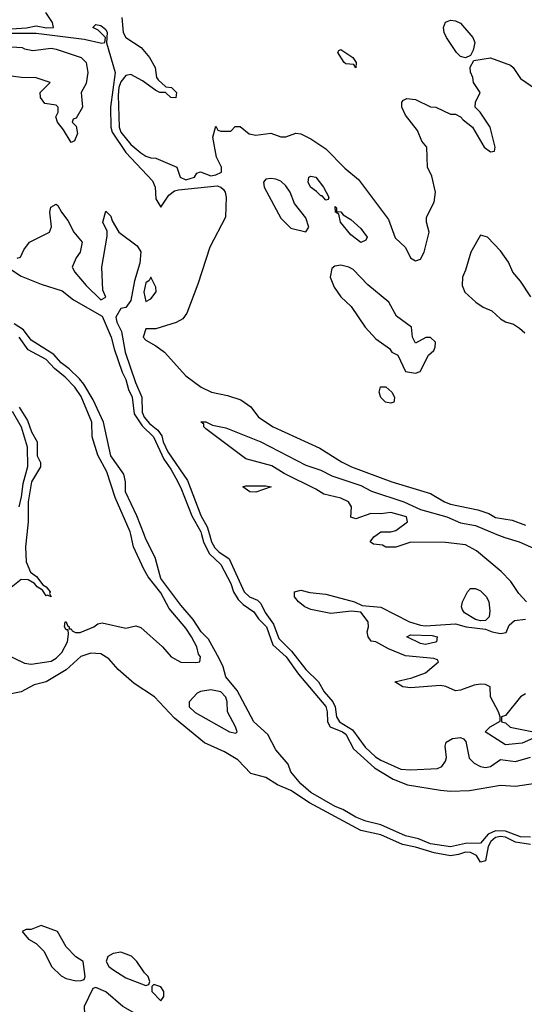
# Model space of a CAD drawing. Header units: inches. Extents: x 2348352 to 2479776, y 460422 to 613655.
# Tile 144 of 256: x 2366104 to 2368125, y 538118 to 542061. Entities that reach past the tile are written whole.
import ezdxf

# ---------------------------------------------------------------- set-up
doc = ezdxf.new("R2010")
doc.units = ezdxf.units.IN
doc.header["$MEASUREMENT"] = 0
doc.layers.add('C3563', color=7, linetype='Continuous')
doc.layers.add('C3564', color=7, linetype='Continuous')

msp = doc.modelspace()

# ---------------------------------------------------------------- linework, layer by layer
at = {"layer": 'C3563', "color": 4}
for points, elevation in [([(2366043.1, 539523.1), (2366124.4, 539484.4), (2366150, 539480.9), (2366230, 539493), (2366250, 539503.8), (2366272.9, 539527.1), (2366295.6, 539570), (2366300.4, 539600.4), (2366298, 539618), (2366290, 539618), (2366284, 539630), (2366286, 539650), (2366290.4, 539650.4), (2366295.3, 539635.3), (2366302, 539630), (2366302, 539622), (2366310, 539622), (2366314.4, 539614.4), (2366327.5, 539607.5), (2366346.7, 539606.7), (2366401.2, 539630), (2366417.5, 539642.5), (2366434.8, 539645.2), (2366530, 539624.9), (2366570, 539634), (2366590, 539626.8), (2366676, 539550), (2366711.3, 539510), (2366750, 539488), (2366810, 539487.3), (2366826, 539490), (2366828, 539510), (2366820.2, 539520.2), (2366814, 539550), (2366792.6, 539590), (2366770, 539624.5), (2366702.7, 539702.7), (2366670, 539765.6), (2366618.7, 539830), (2366601, 539861), (2366560.5, 539950), (2366549.3, 540000)], 36), ([(2366132.9, 540000), (2366127.8, 539950), (2366130.2, 539890.2), (2366148.4, 539848.4), (2366171.5, 539831.5), (2366197.5, 539797.5), (2366210.5, 539790), (2366226, 539770), (2366223.6, 539763.6), (2366230.6, 539750), (2366216.4, 539756.4), (2366210, 539754), (2366196, 539776), (2366174, 539790), (2366163.6, 539803.6), (2366138.3, 539818.3), (2366110, 539819.8), (2366070, 539787)], 36), ([(2368150, 538787.6), (2368110, 538788.5), (2368050, 538811.2), (2368010, 538812.6), (2367980, 538800), (2367950, 538763), (2367890, 538762.4), (2367830, 538748.9), (2367750, 538761.5), (2367700.8, 538780.8), (2367650, 538793), (2367550, 538836.9), (2367490, 538851.5), (2367450, 538867.4), (2367398.7, 538898.7), (2367367.3, 538910), (2367270, 538966.9), (2367230, 539000.7), (2367189.7, 539049.7), (2367179.4, 539079.4), (2367130, 539138), (2367098.3, 539198.3), (2367042.4, 539250), (2366975.1, 539375.1), (2366929.6, 539430), (2366918.7, 539470), (2366903.7, 539503.7), (2366860.5, 539580.5), (2366831.8, 539610), (2366799.6, 539659.6), (2366750, 539717), (2366670, 539823.6), (2366647, 539907), (2366610, 539981.2), (2366602.7, 540000)], 32), ([(2366832.8, 540000), (2366840.9, 539970), (2366862.9, 539922.9), (2366910, 539879.3), (2366950, 539802.8), (2366960.3, 539770), (2366979.7, 539739.7), (2366999.4, 539719.4), (2367042.4, 539690), (2367061.3, 539661.3), (2367092.2, 539630), (2367118, 539558), (2367171.4, 539510), (2367220.4, 539440.4), (2367330, 539310.4), (2367335.8, 539290), (2367337.4, 539250), (2367348, 539230), (2367397.6, 539210), (2367410, 539200.3), (2367441.6, 539141.6), (2367525.5, 539065.5), (2367599.9, 539019.9), (2367657.4, 538997.4), (2367790, 538975.8), (2367830, 538972.2), (2367906, 538974), (2368030, 538995.3), (2368090, 538992), (2368170, 539003.8)], 32), ([(2366864.2, 540000), (2366873.1, 539970), (2366886.3, 539946.3), (2366901.8, 539930), (2366942.7, 539902.7), (2367003.2, 539770), (2367025.3, 539750), (2367056.7, 539736.7), (2367070, 539723.7), (2367086.9, 539686.9), (2367120.4, 539640.4), (2367142.8, 539582.8), (2367192.2, 539532.2), (2367250, 539459.1), (2367300.8, 539410), (2367323.8, 539370), (2367358.8, 539330), (2367367.7, 539310), (2367372.9, 539270), (2367384.7, 539250), (2367436.9, 539216.9), (2367488.4, 539148.4), (2367529.5, 539109.6), (2367550, 539096.2), (2367630, 539060.2), (2367670, 539057), (2367778, 539062), (2367795.3, 539070), (2367810, 539092), (2367813.4, 539106.6), (2367807.8, 539152.2), (2367811.6, 539168.4), (2367837.2, 539182.8), (2367870, 539186.4), (2367881.6, 539181.6), (2367890.4, 539170.4), (2367903.9, 539103.9), (2367924.2, 539084.2), (2367950, 539070.3), (2367970, 539066.4), (2367990, 539070.4), (2368030, 539099.1), (2368090, 539090.4), (2368150, 539108)], 36), ([(2368134, 539730), (2368103.7, 539763.7), (2368070.8, 539810.8), (2368031.9, 539851.9), (2367933.6, 539933.6), (2367890, 539957.7), (2367810, 539966.9), (2367670.6, 539969.4), (2367610, 539949), (2367570, 539948.7), (2367557.2, 539957.2), (2367521.2, 539961.2), (2367508, 539970), (2367522, 539990), (2367535.6, 540000)], 36), ([(2368015.2, 540000), (2368047, 539987), (2368104.9, 539970), (2368240.4, 539910)], 36), ([(2368174, 539190), (2368116.2, 539163.8), (2368050, 539157), (2367969, 539210), (2367988, 539230), (2368028.4, 539251.6), (2368028.7, 539270), (2368022, 539290), (2367989.2, 539350), (2367988.7, 539390), (2367970, 539399.3), (2367950, 539400.9), (2367923.9, 539396.1), (2367870, 539376.2), (2367850, 539374), (2367811.1, 539391.1), (2367790, 539395.1), (2367670, 539385.6), (2367638, 539390), (2367606, 539410), (2367674.8, 539425.2), (2367730, 539445.5), (2367782, 539490), (2367778, 539498), (2367763.1, 539503.1), (2367650, 539513.3), (2367581.7, 539541.7), (2367530, 539569.3), (2367512.5, 539572.5), (2367499.3, 539590), (2367496, 539610), (2367501.2, 539630), (2367499.3, 539650), (2367470, 539689.2), (2367432.7, 539692.7), (2367350, 539683), (2367270, 539699.7), (2367246, 539710), (2367220.9, 539730), (2367204.5, 539750), (2367205.2, 539770), (2367230, 539777.1), (2367266.9, 539766.9), (2367330, 539760.3), (2367444.7, 539730), (2367475.9, 539715.9), (2367550, 539708.2), (2367664.9, 539650), (2367710, 539636.9), (2367730, 539634.2), (2367850, 539641.6), (2367892, 539630), (2367970, 539620.7), (2367996, 539610), (2368030, 539603.7), (2368053.1, 539606.9), (2368063.8, 539636.2), (2368085.3, 539654.7), (2368130, 539660.5)], 36), ([(2368150, 538758.4), (2368090, 538767.5), (2368050, 538787.5), (2368029.6, 538790.4), (2368010, 538786.5), (2367991.4, 538770), (2367979.8, 538750), (2367970, 538693.2), (2367950, 538687), (2367934.2, 538714.2), (2367910, 538726.8), (2367890, 538727.8), (2367862.1, 538717.9), (2367830, 538713.2), (2367764.3, 538724.3), (2367690, 538747.8), (2367637.8, 538757.8), (2367550, 538797.4), (2367470, 538814.5), (2367265.5, 538925.5), (2367190, 538974), (2367137.2, 538997.2), (2367090, 539026), (2367030, 539042.4), (2366977.5, 539097.5), (2366925.2, 539130), (2366845.1, 539165.1), (2366724.1, 539264.1), (2366644.7, 539350), (2366563.5, 539403.5), (2366499.1, 539459.1), (2366461.6, 539501.6), (2366430, 539522.3), (2366390, 539524.2), (2366349.3, 539510.7), (2366290, 539457.7), (2366210, 539409.8), (2366162.6, 539397.4), (2366111, 539370), (2366070, 539361.6)], 36), ([(2368130, 539361.2), (2368110, 539349.2), (2368050, 539275.3), (2368034, 539270), (2368034, 539250), (2368050, 539246), (2368068.5, 539228.5), (2368162, 539210)], 36)]:
    msp.add_lwpolyline(points, dxfattribs=dict(at, elevation=elevation))
for points, elevation in [([(2367950, 539654), (2367930, 539659), (2367886, 539686), (2367878, 539698), (2367874, 539710), (2367877.2, 539730), (2367897.2, 539770), (2367910, 539782.8), (2367930, 539782.8), (2367950, 539774), (2367974, 539750), (2367982.8, 539730), (2367986.4, 539693.6), (2367984.7, 539670), (2367970, 539655.3)], 36), ([(2367730, 539558.9), (2367710, 539563), (2367655.3, 539590), (2367670, 539597.3), (2367755.5, 539595.5), (2367776, 539590), (2367774, 539570), (2367770, 539568.2)], 32), ([(2366870, 539377.4), (2366828.5, 539371.5), (2366815.5, 539364.5), (2366782.8, 539330), (2366783, 539310), (2366807, 539287), (2366944.7, 539210), (2366970, 539204.7), (2366975.3, 539210), (2366968.7, 539230), (2366936, 539290), (2366935.1, 539330), (2366930, 539348.7), (2366910, 539369.5)], 36), ([(2366190, 538434), (2366150, 538418), (2366130, 538418), (2366114, 538410), (2366139.6, 538379.6), (2366170, 538362), (2366202, 538330), (2366232, 538270), (2366270, 538232), (2366290, 538222), (2366330, 538212), (2366350, 538214), (2366362, 538218), (2366366, 538230), (2366358, 538290), (2366328.9, 538308.9), (2366290, 538348), (2366255.3, 538410)], 44), ([(2366510, 538327.3), (2366478.5, 538321.5), (2366458, 538310), (2366451.3, 538290), (2366462, 538270), (2366477.3, 538257.3), (2366530, 538224.7), (2366610, 538194), (2366622, 538198), (2366626, 538210), (2366619, 538230), (2366604.1, 538244.1), (2366573.6, 538290), (2366551.8, 538311.8)], 44), ([(2366642, 538198), (2366634, 538190), (2366634, 538170), (2366670, 538132), (2366682, 538150), (2366682, 538170), (2366670, 538188)], 44), ([(2366410, 538186), (2366398, 538182), (2366362, 538110), (2366364.7, 538050), (2366359.6, 538020.4), (2366352.7, 538007.3), (2366354, 537930), (2366390, 537894), (2366422, 537898), (2366426, 537910), (2366446, 537930), (2366470, 537932), (2366503.6, 537903.6), (2366551, 537891), (2366590, 537886.8), (2366610, 537898.8), (2366635.1, 537944.9), (2366642.7, 538010), (2366633.6, 538033.6), (2366624.7, 538044.7), (2366588, 538070), (2366518, 538110), (2366450, 538168)], 44)]:
    msp.add_lwpolyline(points, close=True, dxfattribs=dict(at, elevation=elevation))
at = {"layer": 'C3564', "color": 4}
for points, elevation in [([(2365486.3, 542073.7), (2365464.4, 541995.6), (2365410, 541877.2), (2365405.7, 541850), (2365410.3, 541830), (2365430, 541808.3), (2365490, 541799.8), (2365550, 541772.7), (2365570, 541779.7), (2365598.4, 541821.6), (2365636.6, 541863.4), (2365659.3, 541880.7), (2365730, 541910.2), (2365767.2, 541930), (2365815.6, 541964.4), (2365896.7, 542003.3), (2365990, 542019), (2366131.4, 542028.6), (2366170, 542036.5), (2366211.5, 542028.5), (2366239.3, 542030), (2366235.6, 542050), (2366209.7, 542089.7)], 48), ([(2366514, 542070), (2366519, 542010), (2366529.3, 541989.3), (2366590.7, 541950), (2366624, 541910), (2366646.8, 541870), (2366652, 541830), (2366659.6, 541819.6), (2366690, 541792), (2366712, 541790), (2366732, 541770), (2366730, 541748), (2366710, 541748.7), (2366688.9, 541768.9), (2366666, 541770), (2366650, 541778), (2366596.6, 541816.6), (2366550, 541842), (2366530, 541838), (2366510, 541811.5), (2366502, 541790), (2366498.5, 541758.5), (2366502.2, 541630), (2366510, 541610.5), (2366550, 541561.6), (2366590, 541527.7), (2366610, 541514.8), (2366630, 541507.3), (2366650, 541506.8), (2366734, 541470), (2366747.7, 541430), (2366770, 541419.3), (2366804, 541430), (2366814, 541446), (2366828, 541452), (2366870, 541436.3), (2366890, 541439.3), (2366912.7, 541450), (2366912.7, 541470), (2366893.2, 541510), (2366878, 541590), (2366890, 541634), (2366898, 541618), (2366910, 541614), (2366950, 541614), (2366967.3, 541632.7), (2366987.3, 541632.7), (2367023.6, 541603.6), (2367050, 541598), (2367110, 541606), (2367150, 541591.3), (2367170, 541591.3), (2367210, 541606), (2367230, 541604), (2367270, 541584), (2367330, 541544), (2367406.9, 541466.9), (2367461.4, 541421.4), (2367581.1, 541261.1), (2367607.4, 541187.4), (2367648.8, 541148.8), (2367670, 541108), (2367690, 541095.5), (2367710, 541102), (2367723.6, 541130), (2367744, 541210), (2367734, 541250), (2367734, 541270), (2367764, 541330), (2367769, 541370), (2367754.6, 541434.6), (2367738, 541470), (2367735.3, 541550), (2367714.6, 541574.6), (2367697.2, 541617.2), (2367650, 541678), (2367635.3, 541710), (2367635.3, 541730), (2367641.2, 541738.8), (2367654.6, 541745.4), (2367690, 541741), (2367750, 541712), (2367771.1, 541711.1), (2367830, 541682), (2367850, 541682), (2367870, 541672), (2367879.6, 541659.6), (2367918, 541630), (2367964.7, 541550), (2367990, 541532), (2368006, 541534), (2368008, 541550), (2367988.7, 541630), (2367948.7, 541690), (2367928, 541710), (2367929, 541731), (2367948, 541770), (2367922, 541810), (2367919, 541830), (2367909, 541851), (2367908.7, 541871.3), (2367923.1, 541896.9), (2367990, 541907.7), (2368070, 541879.1), (2368080.7, 541870), (2368110, 541824.9), (2368170, 541784)], 48), ([(2366070, 542006.3), (2366170, 542006.9), (2366362.6, 541982.6), (2366433.6, 541966.4), (2366446, 541970), (2366448, 541990), (2366419, 542019), (2366398, 542030), (2366410, 542042), (2366430, 542038), (2366450, 542022), (2366454.8, 542010), (2366451.6, 541968.4), (2366486.4, 541850), (2366468.1, 541710), (2366469.4, 541630), (2366475.1, 541610), (2366529.2, 541529.2), (2366635.9, 541415.9), (2366646.5, 541390), (2366650, 541343), (2366670, 541310.5), (2366701.3, 541358.7), (2366723.9, 541376.1), (2366740.5, 541379.5), (2366895.1, 541395.1), (2366910.2, 541390.2), (2366920.7, 541380.7), (2366927.8, 541370), (2366931.8, 541350), (2366928.4, 541270), (2366865.3, 541150), (2366818, 541002), (2366774.3, 540885.7), (2366757.4, 540862.6), (2366731, 540849), (2366650, 540822.6), (2366610, 540822.7), (2366599.5, 540790), (2366610, 540777.1), (2366650, 540755.5), (2366684.9, 540730), (2366770, 540634.8), (2366831, 540590), (2366872, 540570), (2366936.4, 540556.4), (2366990, 540538.8), (2367030.5, 540510.5), (2367061, 540470), (2367118.8, 540430), (2367305.8, 540345.8), (2367393, 540290), (2367433, 540270), (2367594.8, 540210), (2367750, 540163.1), (2367806, 540130), (2367830, 540121.3), (2367938.4, 540098.4), (2367983.2, 540083.2), (2368010, 540068.1), (2368076.4, 540056.4), (2368130, 540037.3)], 44), ([(2366072.2, 541952.2), (2366114, 541950), (2366123.6, 541943.6), (2366156.9, 541936.9), (2366230, 541947.3), (2366250, 541943), (2366350.8, 541910), (2366370.5, 541890), (2366377.3, 541850), (2366370, 541806), (2366351.1, 541768.9), (2366356, 541710), (2366330, 541666), (2366318, 541662), (2366314, 541650), (2366330, 541634), (2366335.3, 541604.7), (2366323.6, 541576.4), (2366310, 541568.7), (2366280.4, 541620.4), (2366255.3, 541650), (2366248.7, 541671.3), (2366258, 541690), (2366258, 541710), (2366250, 541718), (2366204.7, 541724.7), (2366188, 541750), (2366186, 541770), (2366226, 541810), (2366170, 541828), (2366111.1, 541828.9), (2366070, 541835.3)], 36), ([(2366094.5, 541105.5), (2366108, 541110), (2366120.9, 541139.1), (2366144, 541170), (2366223.7, 541210), (2366232.1, 541232.1), (2366225.1, 541290), (2366229.5, 541310), (2366250, 541322), (2366256.9, 541316.9), (2366271.3, 541290), (2366297.3, 541257.3), (2366321, 541210), (2366354.8, 541170), (2366346, 541130), (2366330, 541108), (2366314.8, 541070), (2366324.9, 541050), (2366370, 540996.3), (2366430, 540939.1), (2366449, 540950), (2366437.5, 540977.5), (2366433.6, 541070), (2366454.6, 541194.6), (2366454.6, 541214.6), (2366438, 541250), (2366450, 541294), (2366470, 541274), (2366475.3, 541255.3), (2366501, 541210), (2366575.2, 541155.2), (2366590, 541132), (2366586, 541086), (2366564.3, 541015.7), (2366550, 540936), (2366530, 540909), (2366510, 540904), (2366489, 540870), (2366493.4, 540850), (2366512.3, 540812.3), (2366526.7, 540730), (2366567.7, 540607.7), (2366593.2, 540550), (2366595.2, 540490), (2366602.7, 540470), (2366623.6, 540443.5), (2366657.3, 540417.3), (2366674.2, 540394.2), (2366679.4, 540370), (2366697.1, 540330), (2366776, 540216), (2366830, 540075.8), (2366855.3, 540030), (2366864.2, 540000)], 36), ([(2368151, 540951), (2368110, 541014), (2368079, 541050), (2368061.2, 541090), (2368030, 541135.3), (2367978, 541190), (2367950, 541198), (2367911, 541130), (2367890, 541058), (2367877.3, 541030), (2367876.3, 540996.3), (2367887.3, 540970), (2367930.8, 540930), (2367961, 540910), (2367994.9, 540894.9), (2368030, 540862.8), (2368050, 540851), (2368081.4, 540841.4), (2368105.5, 540825.5), (2368127.1, 540807.1)], 48), ([(2365994.4, 541110), (2366110, 541034.3), (2366190, 541001.6), (2366274.9, 540974.9), (2366319.5, 540939.5), (2366434.1, 540874.1), (2366471.3, 540790), (2366482.8, 540742.8), (2366515.3, 540650), (2366530, 540620.7), (2366540.2, 540580.2), (2366554.7, 540550), (2366562.7, 540482.7), (2366594.3, 540434.3), (2366640.9, 540390), (2366681, 540301), (2366710, 540261.6), (2366730, 540224.9), (2366750, 540186.8), (2366794.2, 540074.2), (2366830, 540010.5), (2366832.8, 540000)], 32), ([(2366602.7, 540000), (2366574, 540074), (2366528.3, 540170), (2366527.8, 540210), (2366521.3, 540241.3), (2366470, 540314), (2366439.7, 540450), (2366399.2, 540539.2), (2366361.2, 540601.2), (2366343.5, 540623.5), (2366302.8, 540662.8), (2366270, 540687.1), (2366240.6, 540720.6), (2366150, 540777.6), (2366119.3, 540819.3), (2366082.7, 540842.7)], 32), ([(2366549.3, 540000), (2366547.1, 540010), (2366487.3, 540147.3), (2366453.7, 540250), (2366417.6, 540317.6), (2366395.1, 540390), (2366393.3, 540450), (2366350, 540551.5), (2366325.7, 540590), (2366286.9, 540630), (2366243.8, 540663.8), (2366210, 540700.3), (2366139, 540739), (2366102.8, 540790)], 36), ([(2366074, 540494), (2366110, 540430.6), (2366134.9, 540350), (2366135.6, 540270), (2366117, 540203), (2366111, 540150), (2366100.9, 540110)], 32), ([(2366102.2, 540510), (2366136.3, 540456.3), (2366151.3, 540410), (2366174.3, 540370), (2366174.8, 540314.8), (2366187.5, 540287.5), (2366187.8, 540270), (2366152.1, 540210), (2366138.6, 540130), (2366138, 540050), (2366132.9, 540000)], 36), ([(2367535.6, 540000), (2367550, 540010.6), (2367590, 540010.8), (2367610, 540016), (2367657.2, 540050), (2367654, 540070), (2367590, 540087), (2367550, 540082), (2367510, 540083.7), (2367450, 540062), (2367430, 540069.2), (2367433.2, 540110), (2367421.2, 540130), (2367390, 540145.6), (2367321.7, 540161.7), (2367290, 540181.6), (2367163.8, 540243.8), (2367114.1, 540274.1), (2367010, 540302), (2366850, 540422), (2366842, 540430), (2366842, 540442), (2366829.3, 540450.7), (2366849.3, 540450.7), (2366876.8, 540436.8), (2366930, 540426), (2367070.5, 540370), (2367250, 540277), (2367310, 540257.4), (2367354.2, 540234.2), (2367470, 540195.2), (2367512.6, 540172.6), (2367643, 540130), (2367710, 540099.6), (2367815.5, 540070), (2367870, 540046.5), (2367930, 540035), (2368015.2, 540000)], 36)]:
    msp.add_lwpolyline(points, dxfattribs=dict(at, elevation=elevation))
for points, elevation in [([(2367890, 541908), (2367870, 541914), (2367854, 541930), (2367813.2, 541990), (2367804, 542010), (2367802, 542030), (2367810, 542051.3), (2367830, 542058.8), (2367850, 542056.3), (2367870, 542047.3), (2367919.1, 541990), (2367927.3, 541970), (2367920.7, 541939.3), (2367910, 541918)], 48), ([(2367450, 541868.7), (2367442, 541882), (2367410, 541884), (2367404, 541890), (2367378, 541930), (2367382, 541938), (2367390, 541942), (2367438, 541910), (2367451.3, 541890)], 48), ([(2367110, 541425.2), (2367090, 541422), (2367081, 541410), (2367082.8, 541390), (2367150, 541266), (2367190, 541226.8), (2367250, 541212), (2367262, 541230), (2367250, 541268), (2367205.4, 541325.4), (2367187, 541370), (2367170, 541396), (2367150, 541414.5), (2367130, 541422)], 48), ([(2367330, 541338), (2367315.3, 541355.3), (2367310, 541355.3), (2367293.6, 541373.6), (2367269.3, 541390), (2367259, 541410), (2367262, 541430), (2367270, 541434.8), (2367290, 541431), (2367321, 541390), (2367342, 541350), (2367339.6, 541340.4)], 44), ([(2367470, 541169.2), (2367430, 541199), (2367389.2, 541250), (2367382, 541282), (2367368.7, 541290), (2367367.3, 541312.7), (2367372.7, 541307.3), (2367372.7, 541292.7), (2367390, 541291.3), (2367399.6, 541279.6), (2367430, 541261), (2367470, 541224.7), (2367496, 541190), (2367490, 541178)], 44), ([(2367390, 541078), (2367366, 541074), (2367354.8, 541065.2), (2367348, 541030), (2367363.7, 540990), (2367390, 540950.6), (2367432.3, 540912.3), (2367488, 540830), (2367530, 540782.8), (2367584.7, 540744.7), (2367594, 540730), (2367618, 540718), (2367650, 540652), (2367690, 540646), (2367708.4, 540651.6), (2367742, 540718), (2367763.1, 540736.9), (2367768.7, 540750), (2367769, 540770), (2367750, 540789), (2367731.1, 540788.9), (2367690, 540766), (2367678, 540790), (2367674, 540830), (2367613.2, 540873.2), (2367582, 540930), (2367498.6, 540998.6), (2367440.1, 541060.1), (2367422, 541070)], 48), ([(2366630, 541029.4), (2366623.2, 541016.8), (2366610, 541007.3), (2366601.5, 540970), (2366610, 540933), (2366630, 540942.7), (2366650.6, 540970.6), (2366649.8, 540990)], 44), ([(2367590, 540526), (2367569.5, 540529.5), (2367550, 540548.7), (2367544, 540570), (2367549, 540591), (2367570, 540590.8), (2367594.8, 540570), (2367604.7, 540550), (2367603.6, 540536.4), (2367602, 540530)], 44), ([(2367050, 540169.5), (2367026, 540170), (2366998, 540190), (2367010, 540194.8), (2367090, 540194.8), (2367111.3, 540190)], 36)]:
    msp.add_lwpolyline(points, close=True, dxfattribs=dict(at, elevation=elevation))

doc.saveas('drawing.dxf')
